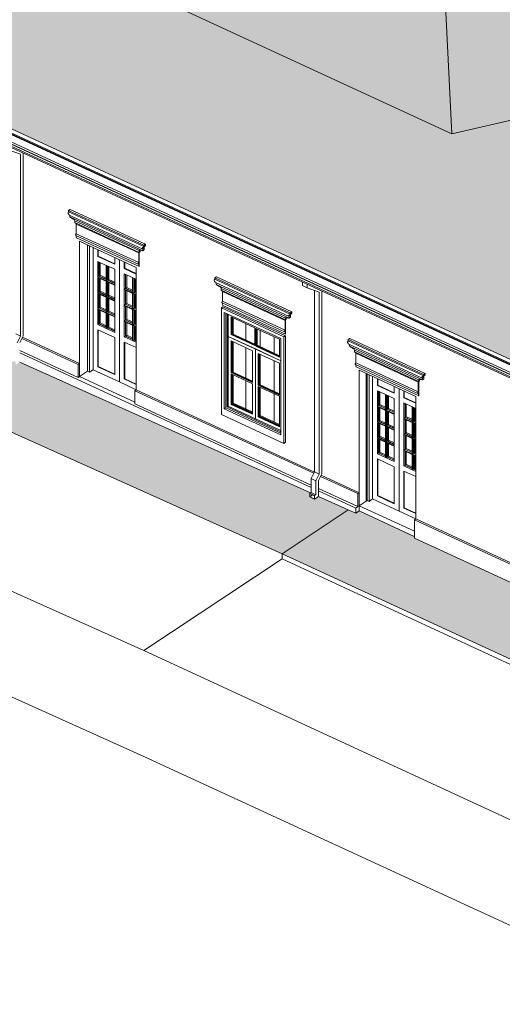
# Model space of a CAD drawing. Header units: millimetres. Extents: x -46876 to 9452, y -13755 to 24767.
# Tile 12 of 55: x -19690 to -11976, y -13755 to 1986. Entities that reach past the tile are written whole.
import ezdxf

# ---------------------------------------------------------------- set-up
doc = ezdxf.new("R2010")
doc.units = ezdxf.units.MM
for name, color, linetype, lineweight in [('A-DOOR', 31, 'Continuous', 9), ('A-FLOR', 192, 'Continuous', 9), ('A-FLOR-PATT', 8, 'Continuous', 9), ('A-GENM', 13, 'Continuous', 9), ('A-GLAZ', 151, 'Continuous', 9), ('A-ROOF', 132, 'Continuous', 9), ('A-ROOF-OTLN', 132, 'Continuous', 9), ('A-ROOF-PATT', 132, 'Continuous', 9), ('A-WALL', 113, 'Continuous', 9)]:
    doc.layers.add(name, color=color, linetype=linetype, lineweight=lineweight)

# ---------------------------------------------------------------- blocks, each defined once
blk = doc.blocks.new('Door_CV_Sem Chanfre - Door_CV_Sem Chanfre-4335708-3D - CAPA')
at = {"layer": 'A-DOOR'}
for p, q in [((-18606, -1614), (-18606, -3635)), ((-18575, -3650), (-18575, -1629)), ((-18517, -1655), (-18517, -3611)), ((-18441, -1798), (-18441, -1691)), ((-18434, -1694), (-18434, -1794)), ((-18441, -1798), (-18434, -1794)), ((-18172, -1922), (-18441, -1798)), ((-18441, -2127), (-18441, -1881)), ((-18441, -1881), (-18310, -1942)), ((-18434, -1794), (-18172, -1915)), ((-18172, -1815), (-18172, -1922)), ((-18095, -1850), (-18095, -3806)), ((-18095, -3806), (-18095, -1850)), ((-18018, -1993), (-18018, -1886)), ((-18012, -1889), (-18012, -1989)), ((-18423, -1889), (-18423, -2115)), ((-18420, -2113), (-18420, -1891)), ((-18402, -1899), (-18402, -2101)), ((-18310, -1942), (-18310, -2187)), ((-18302, -1945), (-18172, -2005)), ((-18302, -2191), (-18302, -1945)), ((-18285, -1953), (-18285, -2179)), ((-18282, -2177), (-18282, -1955)), ((-18264, -1963), (-18264, -2165)), ((-18172, -2005), (-18172, -2251)), ((-18018, -1993), (-18012, -1989)), ((-17828, -2081), (-18018, -1993)), ((-18012, -1989), (-17828, -2074)), ((-18423, -2115), (-18441, -2127)), ((-18310, -2187), (-18441, -2127)), ((-18441, -2381), (-18441, -2135)), ((-18441, -2135), (-18310, -2196)), ((-18402, -2101), (-18423, -2115)), ((-18420, -2113), (-18423, -2115)), ((-18423, -2115), (-18310, -2167)), ((-18423, -2143), (-18423, -2369)), ((-18310, -2164), (-18420, -2113)), ((-18420, -2367), (-18420, -2145)), ((-18402, -2101), (-18310, -2144)), ((-18402, -2153), (-18402, -2355)), ((-18310, -2196), (-18310, -2441)), ((-18302, -2191), (-18285, -2179)), ((-18172, -2251), (-18302, -2191)), ((-18302, -2199), (-18172, -2259)), ((-18302, -2445), (-18302, -2199)), ((-18285, -2179), (-18264, -2165)), ((-18285, -2179), (-18282, -2177)), ((-18285, -2179), (-18172, -2231)), ((-18172, -2228), (-18282, -2177)), ((-18264, -2165), (-18172, -2208)), ((-18018, -2322), (-18018, -2076)), ((-18018, -2076), (-17888, -2137)), ((-18001, -2085), (-18001, -2310)), ((-17997, -2308), (-17997, -2086)), ((-17980, -2094), (-17980, -2297)), ((-17888, -2137), (-17888, -2382)), ((-17880, -2140), (-17828, -2164)), ((-17880, -2386), (-17880, -2140)), ((-17862, -2148), (-17862, -2374)), ((-17859, -2372), (-17859, -2150)), ((-17842, -2158), (-17842, -2360)), ((-18423, -2369), (-18402, -2355)), ((-18402, -2355), (-18310, -2398)), ((-18285, -2207), (-18285, -2433)), ((-18282, -2431), (-18282, -2209)), ((-18264, -2217), (-18264, -2419)), ((-18172, -2259), (-18172, -2505)), ((-18001, -2310), (-18018, -2322)), ((-17888, -2382), (-18018, -2322)), ((-18018, -2576), (-18018, -2330)), ((-18018, -2330), (-17888, -2391)), ((-17980, -2297), (-18001, -2310)), ((-17997, -2308), (-18001, -2310)), ((-18001, -2310), (-17888, -2363)), ((-18001, -2339), (-18001, -2564)), ((-17888, -2359), (-17997, -2308)), ((-17997, -2562), (-17997, -2340)), ((-17980, -2297), (-17888, -2339)), ((-17980, -2348), (-17980, -2551)), ((-17862, -2374), (-17842, -2360)), ((-17842, -2360), (-17828, -2367)), ((-18441, -2381), (-18423, -2369)), ((-18310, -2441), (-18441, -2381)), ((-18441, -2635), (-18441, -2389)), ((-18441, -2389), (-18310, -2450)), ((-18420, -2367), (-18423, -2369)), ((-18423, -2369), (-18310, -2421)), ((-18423, -2397), (-18423, -2623)), ((-18310, -2418), (-18420, -2367)), ((-18420, -2621), (-18420, -2399)), ((-18402, -2407), (-18402, -2609)), ((-18310, -2450), (-18310, -2695)), ((-18302, -2445), (-18285, -2433)), ((-18172, -2505), (-18302, -2445)), ((-18302, -2453), (-18172, -2513)), ((-18302, -2699), (-18302, -2453)), ((-18285, -2433), (-18264, -2419)), ((-18285, -2433), (-18282, -2431)), ((-18285, -2433), (-18172, -2485)), ((-18285, -2461), (-18285, -2687)), ((-18172, -2482), (-18282, -2431)), ((-18282, -2685), (-18282, -2463)), ((-18264, -2419), (-18172, -2462)), ((-18264, -2471), (-18264, -2673)), ((-18172, -2513), (-18172, -2759)), ((-17888, -2391), (-17888, -2636)), ((-17880, -2386), (-17862, -2374)), ((-17828, -2410), (-17880, -2386)), ((-17880, -2394), (-17828, -2418)), ((-17880, -2640), (-17880, -2394)), ((-17862, -2374), (-17859, -2372)), ((-17862, -2374), (-17828, -2390)), ((-17862, -2402), (-17862, -2628)), ((-17828, -2387), (-17859, -2372)), ((-17859, -2626), (-17859, -2404)), ((-17842, -2412), (-17842, -2614)), ((-18423, -2623), (-18441, -2635)), ((-18310, -2695), (-18441, -2635)), ((-18441, -2889), (-18441, -2643)), ((-18441, -2643), (-18310, -2704)), ((-18402, -2609), (-18423, -2623)), ((-18420, -2621), (-18423, -2623)), ((-18423, -2623), (-18310, -2675)), ((-18423, -2651), (-18423, -2877)), ((-18310, -2672), (-18420, -2621)), ((-18420, -2875), (-18420, -2653)), ((-18402, -2609), (-18310, -2652)), ((-18402, -2661), (-18402, -2863)), ((-18285, -2687), (-18264, -2673)), ((-18264, -2673), (-18172, -2716)), ((-18018, -2576), (-17999, -2564)), ((-17888, -2636), (-18018, -2576)), ((-18018, -2830), (-18018, -2584)), ((-18018, -2584), (-17888, -2645)), ((-17997, -2562), (-18001, -2564)), ((-18001, -2564), (-17888, -2617)), ((-18001, -2593), (-18001, -2818)), ((-17999, -2564), (-17980, -2551)), ((-17888, -2613), (-17997, -2562)), ((-17997, -2816), (-17997, -2594)), ((-17980, -2551), (-17888, -2593)), ((-17980, -2602), (-17980, -2805)), ((-17888, -2645), (-17888, -2890)), ((-17880, -2640), (-17862, -2628)), ((-17828, -2664), (-17880, -2640)), ((-17880, -2648), (-17828, -2672)), ((-17880, -2894), (-17880, -2648)), ((-17862, -2628), (-17842, -2614)), ((-17862, -2628), (-17859, -2626)), ((-17862, -2628), (-17828, -2644)), ((-17862, -2656), (-17862, -2882)), ((-17828, -2641), (-17859, -2626)), ((-17859, -2880), (-17859, -2658)), ((-17842, -2614), (-17828, -2621)), ((-17842, -2666), (-17842, -2868)), ((-18310, -2704), (-18310, -2949)), ((-18302, -2699), (-18285, -2687)), ((-18172, -2759), (-18302, -2699)), ((-18302, -2707), (-18172, -2767)), ((-18302, -2953), (-18302, -2707)), ((-18285, -2687), (-18282, -2685)), ((-18285, -2687), (-18172, -2739)), ((-18285, -2715), (-18285, -2941)), ((-18172, -2736), (-18282, -2685)), ((-18282, -2939), (-18282, -2717)), ((-18264, -2725), (-18264, -2927)), ((-18172, -2767), (-18172, -3013)), ((-18001, -2818), (-18018, -2830)), ((-17888, -2890), (-18018, -2830)), ((-17980, -2805), (-18001, -2818)), ((-17997, -2816), (-18001, -2818)), ((-18001, -2818), (-17888, -2870)), ((-17888, -2867), (-17997, -2816)), ((-17980, -2805), (-17888, -2847)), ((-18441, -2889), (-18423, -2877)), ((-18310, -2949), (-18441, -2889)), ((-18441, -3563), (-18441, -2972)), ((-18441, -2972), (-18172, -3096)), ((-18434, -2975), (-18434, -3559)), ((-18423, -2877), (-18402, -2863)), ((-18420, -2875), (-18423, -2877)), ((-18423, -2877), (-18310, -2929)), ((-18310, -2926), (-18420, -2875)), ((-18402, -2863), (-18310, -2906)), ((-18302, -2953), (-18285, -2941)), ((-18172, -3013), (-18302, -2953)), ((-18285, -2941), (-18264, -2927)), ((-18285, -2941), (-18282, -2939)), ((-18285, -2941), (-18172, -2993)), ((-18172, -2990), (-18282, -2939)), ((-18264, -2927), (-18172, -2970)), ((-18018, -3084), (-18018, -2838)), ((-18018, -2838), (-17888, -2899)), ((-18001, -2846), (-18001, -3072)), ((-17997, -3070), (-17997, -2848)), ((-17980, -2856), (-17980, -3058)), ((-17888, -2899), (-17888, -3144)), ((-17880, -2894), (-17862, -2882)), ((-17828, -2918), (-17880, -2894)), ((-17880, -2902), (-17828, -2926)), ((-17880, -3148), (-17880, -2902)), ((-17862, -2882), (-17842, -2868)), ((-17862, -2882), (-17859, -2880)), ((-17862, -2882), (-17828, -2898)), ((-17862, -2910), (-17862, -3136)), ((-17828, -2895), (-17859, -2880)), ((-17859, -3134), (-17859, -2912)), ((-17842, -2868), (-17828, -2875)), ((-17842, -2920), (-17842, -3122)), ((-18172, -3096), (-18172, -3688)), ((-18018, -3084), (-18001, -3072)), ((-17888, -3144), (-18018, -3084)), ((-18001, -3072), (-17980, -3058)), ((-17997, -3070), (-18001, -3072)), ((-18001, -3072), (-17888, -3124)), ((-17888, -3121), (-17997, -3070)), ((-17980, -3058), (-17888, -3101)), ((-17880, -3148), (-17862, -3136)), ((-17828, -3172), (-17880, -3148)), ((-17862, -3136), (-17842, -3122)), ((-17862, -3136), (-17859, -3134)), ((-17862, -3136), (-17828, -3152)), ((-17828, -3149), (-17859, -3134)), ((-17842, -3122), (-17828, -3129)), ((-18018, -3758), (-18018, -3167)), ((-18018, -3167), (-17828, -3255)), ((-18012, -3170), (-18012, -3754)), ((-18575, -3650), (-18517, -3611)), ((-18517, -3611), (-18095, -3806)), ((-18434, -3559), (-18441, -3563)), ((-18172, -3688), (-18441, -3563)), ((-18434, -3559), (-18172, -3680)), ((-18606, -3635), (-18575, -3650)), ((-18012, -3754), (-18018, -3758)), ((-17828, -3846), (-18018, -3758)), ((-18012, -3754), (-17828, -3839)), ((-18095, -3806), (-17828, -3930))]:
    blk.add_line(p, q, dxfattribs=at)
blk = doc.blocks.new('Door_CV_Sem Chanfre - Door_CV_Sem Chanfre-V1-3D - CAPA')
at = {"layer": 'A-DOOR'}
for p, q in [((-14136, -3679), (-14136, -5699)), ((-14106, -5714), (-14106, -3693)), ((-14048, -3719), (-14048, -5675)), ((-13971, -3862), (-13971, -3755)), ((-13965, -3758), (-13965, -3858)), ((-13971, -3862), (-13965, -3858)), ((-13702, -3986), (-13971, -3862)), ((-13965, -3858), (-13702, -3979)), ((-13702, -3879), (-13702, -3986)), ((-13626, -3914), (-13626, -5870)), ((-13626, -5870), (-13626, -3914)), ((-13971, -4191), (-13971, -3945)), ((-13971, -3945), (-13841, -4006)), ((-13953, -3954), (-13953, -4179)), ((-13950, -4177), (-13950, -3955)), ((-13933, -3963), (-13933, -4166)), ((-13841, -4006), (-13841, -4251)), ((-13833, -4009), (-13702, -4070)), ((-13833, -4255), (-13833, -4009)), ((-13815, -4017), (-13815, -4243)), ((-13812, -4241), (-13812, -4019)), ((-13794, -4027), (-13794, -4229)), ((-13702, -4070), (-13702, -4315)), ((-13549, -4057), (-13549, -3950)), ((-13549, -4057), (-13542, -4053)), ((-13358, -4145), (-13549, -4057)), ((-13542, -3953), (-13542, -4053)), ((-13542, -4053), (-13358, -4138)), ((-13953, -4179), (-13971, -4191)), ((-13841, -4251), (-13971, -4191)), ((-13971, -4445), (-13971, -4199)), ((-13971, -4199), (-13841, -4260)), ((-13933, -4166), (-13953, -4179)), ((-13950, -4177), (-13953, -4179)), ((-13953, -4179), (-13841, -4232)), ((-13953, -4208), (-13953, -4433)), ((-13841, -4228), (-13950, -4177)), ((-13950, -4431), (-13950, -4209)), ((-13933, -4166), (-13841, -4208)), ((-13933, -4217), (-13933, -4420)), ((-13833, -4255), (-13815, -4243)), ((-13815, -4243), (-13794, -4229)), ((-13815, -4243), (-13812, -4241)), ((-13815, -4243), (-13702, -4295)), ((-13702, -4292), (-13812, -4241)), ((-13794, -4229), (-13702, -4272)), ((-13549, -4386), (-13549, -4141)), ((-13549, -4141), (-13418, -4201)), ((-13531, -4149), (-13531, -4374)), ((-13528, -4372), (-13528, -4150)), ((-13510, -4158), (-13510, -4361)), ((-13418, -4201), (-13418, -4446)), ((-13410, -4204), (-13358, -4229)), ((-13410, -4450), (-13410, -4204)), ((-13393, -4212), (-13393, -4438)), ((-13390, -4436), (-13390, -4214)), ((-13372, -4222), (-13372, -4424)), ((-13841, -4260), (-13841, -4505)), ((-13702, -4315), (-13833, -4255)), ((-13833, -4263), (-13702, -4324)), ((-13833, -4509), (-13833, -4263)), ((-13815, -4271), (-13815, -4497)), ((-13812, -4495), (-13812, -4273)), ((-13794, -4281), (-13794, -4483)), ((-13702, -4324), (-13702, -4569)), ((-13531, -4374), (-13549, -4386)), ((-13418, -4446), (-13549, -4386)), ((-13549, -4640), (-13549, -4394)), ((-13549, -4394), (-13418, -4455)), ((-13510, -4361), (-13531, -4374)), ((-13528, -4372), (-13531, -4374)), ((-13531, -4374), (-13418, -4427)), ((-13531, -4403), (-13531, -4628)), ((-13418, -4423), (-13528, -4372)), ((-13528, -4626), (-13528, -4404)), ((-13510, -4361), (-13418, -4403)), ((-13971, -4445), (-13953, -4433)), ((-13841, -4505), (-13971, -4445)), ((-13971, -4699), (-13971, -4453)), ((-13971, -4453), (-13841, -4514)), ((-13953, -4433), (-13933, -4420)), ((-13950, -4431), (-13953, -4433)), ((-13953, -4433), (-13841, -4486)), ((-13953, -4462), (-13953, -4687)), ((-13841, -4482), (-13950, -4431)), ((-13950, -4685), (-13950, -4463)), ((-13933, -4420), (-13841, -4462)), ((-13933, -4471), (-13933, -4674)), ((-13841, -4514), (-13841, -4759)), ((-13833, -4509), (-13815, -4497)), ((-13702, -4569), (-13833, -4509)), ((-13833, -4517), (-13702, -4578)), ((-13833, -4763), (-13833, -4517)), ((-13815, -4497), (-13794, -4483)), ((-13815, -4497), (-13812, -4495)), ((-13815, -4497), (-13702, -4549)), ((-13815, -4525), (-13815, -4751)), ((-13702, -4546), (-13812, -4495)), ((-13812, -4749), (-13812, -4527)), ((-13794, -4483), (-13702, -4526)), ((-13794, -4535), (-13794, -4737)), ((-13510, -4412), (-13510, -4615)), ((-13418, -4455), (-13418, -4700)), ((-13410, -4450), (-13393, -4438)), ((-13358, -4474), (-13410, -4450)), ((-13410, -4458), (-13358, -4482)), ((-13410, -4704), (-13410, -4458)), ((-13393, -4438), (-13372, -4424)), ((-13393, -4438), (-13390, -4436)), ((-13393, -4438), (-13358, -4454)), ((-13393, -4466), (-13393, -4692)), ((-13358, -4451), (-13390, -4436)), ((-13390, -4690), (-13390, -4468)), ((-13372, -4424), (-13358, -4431)), ((-13372, -4476), (-13372, -4678)), ((-13953, -4687), (-13971, -4699)), ((-13841, -4759), (-13971, -4699)), ((-13971, -4953), (-13971, -4707)), ((-13971, -4707), (-13841, -4768)), ((-13933, -4674), (-13953, -4687)), ((-13950, -4685), (-13953, -4687)), ((-13953, -4687), (-13841, -4740)), ((-13953, -4716), (-13953, -4941)), ((-13841, -4736), (-13950, -4685)), ((-13950, -4939), (-13950, -4717)), ((-13933, -4674), (-13841, -4716)), ((-13702, -4578), (-13702, -4823)), ((-13549, -4640), (-13531, -4628)), ((-13418, -4700), (-13549, -4640)), ((-13549, -4894), (-13549, -4648)), ((-13549, -4648), (-13418, -4709)), ((-13531, -4628), (-13510, -4615)), ((-13528, -4626), (-13531, -4628)), ((-13531, -4628), (-13418, -4681)), ((-13531, -4657), (-13531, -4882)), ((-13418, -4677), (-13528, -4626)), ((-13528, -4880), (-13528, -4658)), ((-13510, -4615), (-13418, -4657)), ((-13510, -4666), (-13510, -4869)), ((-13418, -4709), (-13418, -4954)), ((-13410, -4704), (-13393, -4692)), ((-13358, -4728), (-13410, -4704)), ((-13410, -4712), (-13358, -4736)), ((-13410, -4958), (-13410, -4712)), ((-13393, -4692), (-13372, -4678)), ((-13393, -4692), (-13390, -4690)), ((-13393, -4692), (-13358, -4708)), ((-13393, -4720), (-13393, -4946)), ((-13358, -4705), (-13390, -4690)), ((-13390, -4944), (-13390, -4722)), ((-13372, -4678), (-13358, -4685)), ((-13933, -4725), (-13933, -4928)), ((-13841, -4768), (-13841, -5013)), ((-13833, -4763), (-13815, -4751)), ((-13702, -4823), (-13833, -4763)), ((-13833, -4771), (-13702, -4832)), ((-13833, -5017), (-13833, -4771)), ((-13815, -4751), (-13794, -4737)), ((-13815, -4751), (-13812, -4749)), ((-13815, -4751), (-13702, -4803)), ((-13815, -4779), (-13815, -5005)), ((-13702, -4800), (-13812, -4749)), ((-13812, -5003), (-13812, -4781)), ((-13794, -4737), (-13702, -4780)), ((-13794, -4789), (-13794, -4991)), ((-13702, -4832), (-13702, -5077)), ((-13510, -4869), (-13531, -4882)), ((-13510, -4869), (-13418, -4911)), ((-13372, -4730), (-13372, -4932)), ((-13971, -4953), (-13953, -4941)), ((-13841, -5013), (-13971, -4953)), ((-13971, -5628), (-13971, -5036)), ((-13971, -5036), (-13702, -5160)), ((-13953, -4941), (-13933, -4928)), ((-13950, -4939), (-13953, -4941)), ((-13953, -4941), (-13841, -4993)), ((-13841, -4990), (-13950, -4939)), ((-13933, -4928), (-13841, -4970)), ((-13833, -5017), (-13815, -5005)), ((-13702, -5077), (-13833, -5017)), ((-13815, -5005), (-13794, -4991)), ((-13815, -5005), (-13812, -5003)), ((-13815, -5005), (-13702, -5057)), ((-13702, -5054), (-13812, -5003)), ((-13794, -4991), (-13702, -5034)), ((-13531, -4882), (-13549, -4894)), ((-13418, -4954), (-13549, -4894)), ((-13549, -5148), (-13549, -4902)), ((-13549, -4902), (-13418, -4963)), ((-13528, -4880), (-13531, -4882)), ((-13531, -4882), (-13418, -4935)), ((-13531, -4911), (-13531, -5136)), ((-13418, -4931), (-13528, -4880)), ((-13528, -5134), (-13528, -4912)), ((-13510, -4920), (-13510, -5123)), ((-13418, -4963), (-13418, -5208)), ((-13410, -4958), (-13393, -4946)), ((-13358, -4982), (-13410, -4958)), ((-13410, -4966), (-13358, -4990)), ((-13410, -5212), (-13410, -4966)), ((-13393, -4946), (-13372, -4932)), ((-13393, -4946), (-13390, -4944)), ((-13393, -4946), (-13358, -4962)), ((-13393, -4974), (-13393, -5200)), ((-13358, -4959), (-13390, -4944)), ((-13390, -5198), (-13390, -4976)), ((-13372, -4932), (-13358, -4939)), ((-13372, -4984), (-13372, -5186)), ((-13965, -5039), (-13965, -5623)), ((-13702, -5160), (-13702, -5752)), ((-13549, -5148), (-13531, -5136)), ((-13418, -5208), (-13549, -5148)), ((-13531, -5136), (-13510, -5123)), ((-13528, -5134), (-13531, -5136)), ((-13531, -5136), (-13418, -5189)), ((-13418, -5185), (-13528, -5134)), ((-13510, -5123), (-13418, -5165)), ((-13393, -5200), (-13372, -5186)), ((-13372, -5186), (-13358, -5193)), ((-13549, -5823), (-13549, -5231)), ((-13549, -5231), (-13358, -5319)), ((-13542, -5234), (-13542, -5818)), ((-13410, -5212), (-13393, -5200)), ((-13358, -5236), (-13410, -5212)), ((-13393, -5200), (-13390, -5198)), ((-13393, -5200), (-13358, -5216)), ((-13358, -5213), (-13390, -5198)), ((-13965, -5623), (-13971, -5628)), ((-13702, -5752), (-13971, -5628)), ((-13965, -5623), (-13702, -5744)), ((-14136, -5699), (-14106, -5714)), ((-14106, -5714), (-14048, -5675)), ((-14048, -5675), (-13626, -5870)), ((-13542, -5818), (-13549, -5823)), ((-13358, -5911), (-13549, -5823)), ((-13542, -5818), (-13358, -5903)), ((-13626, -5870), (-13358, -5994))]:
    blk.add_line(p, q, dxfattribs=at)
blk = doc.blocks.new('Window_CV - Window_CV - 1 divisão-V4-3D - CAPA')
at = {"layer": 'A-GLAZ'}
for p, q in [((-16467, -2623), (-16442, -2606)), ((-16467, -2623), (-16467, -4326)), ((-15469, -3084), (-16467, -2623)), ((-16442, -2606), (-15443, -3067)), ((-16421, -2694), (-15515, -3112)), ((-16421, -4234), (-16421, -2694)), ((-16395, -4217), (-16395, -2706)), ((-16395, -4217), (-16395, -2706)), ((-16376, -2715), (-16376, -4205)), ((-16357, -3078), (-16357, -2723)), ((-16311, -2765), (-16311, -3049)), ((-15933, -2940), (-16311, -2765)), ((-16301, -3043), (-16301, -2769)), ((-16298, -3041), (-16298, -2771)), ((-16292, -2774), (-16292, -3036)), ((-16280, -2779), (-16280, -3042)), ((-16073, -2875), (-16073, -3137)), ((-16073, -3137), (-16073, -2875)), ((-15933, -3224), (-15933, -2940)), ((-15535, -3123), (-15914, -2949)), ((-15914, -2949), (-15914, -3233)), ((-15904, -3226), (-15904, -2953)), ((-15901, -3224), (-15901, -2955)), ((-15894, -2957), (-15894, -3220)), ((-15846, -2980), (-15846, -3242)), ((-15846, -3242), (-15846, -2980)), ((-16357, -3078), (-15515, -3467)), ((-15923, -3278), (-16357, -3078)), ((-16357, -4193), (-16357, -3078)), ((-16311, -3049), (-16301, -3043)), ((-15933, -3224), (-16311, -3049)), ((-16301, -3043), (-16292, -3036)), ((-16298, -3041), (-16301, -3043)), ((-16301, -3043), (-15933, -3213)), ((-15933, -3209), (-16297, -3041)), ((-16292, -3036), (-15933, -3202)), ((-15620, -3347), (-15620, -3084)), ((-15620, -3084), (-15620, -3347)), ((-15535, -3407), (-15535, -3123)), ((-15515, -3112), (-15515, -4653)), ((-15443, -3067), (-15469, -3084)), ((-15469, -4787), (-15469, -3084)), ((-15443, -4770), (-15443, -3067)), ((-16311, -3656), (-16311, -3149)), ((-16311, -3149), (-15969, -3307)), ((-16301, -3153), (-16301, -3650)), ((-16298, -3648), (-16298, -3155)), ((-16292, -3158), (-16292, -3644)), ((-16280, -3163), (-16280, -3649)), ((-16073, -3259), (-16073, -3745)), ((-16073, -3745), (-16073, -3259)), ((-15515, -3467), (-15923, -3278)), ((-15923, -4393), (-15923, -3278)), ((-15923, -3278), (-15923, -4393)), ((-15914, -3233), (-15904, -3226)), ((-15535, -3407), (-15914, -3233)), ((-15904, -3226), (-15894, -3220)), ((-15901, -3224), (-15904, -3226)), ((-15904, -3226), (-15535, -3396)), ((-15535, -3393), (-15901, -3224)), ((-15894, -3220), (-15535, -3386)), ((-15969, -3307), (-15969, -3814)), ((-15877, -3857), (-15877, -3349)), ((-15877, -3349), (-15535, -3507)), ((-15867, -3354), (-15867, -3850)), ((-15864, -3847), (-15864, -3355)), ((-15858, -3358), (-15858, -3844)), ((-15846, -3364), (-15846, -3849)), ((-15846, -3849), (-15846, -3364)), ((-15620, -3954), (-15620, -3468)), ((-15620, -3468), (-15620, -3954)), ((-15535, -3507), (-15535, -4015)), ((-16311, -3656), (-16301, -3650)), ((-15969, -3814), (-16311, -3656)), ((-16311, -3677), (-16311, -4164)), ((-16311, -3677), (-15969, -3835)), ((-16301, -3650), (-16292, -3644)), ((-16298, -3648), (-16301, -3650)), ((-16301, -3650), (-15969, -3803)), ((-16301, -4158), (-16301, -3682)), ((-15969, -3800), (-16298, -3648)), ((-16298, -4155), (-16298, -3683)), ((-16292, -3644), (-15969, -3793)), ((-16292, -3686), (-16292, -4151)), ((-16280, -3692), (-16280, -4142)), ((-16073, -3787), (-16073, -4237)), ((-16073, -4237), (-16073, -3787)), ((-15969, -4322), (-15969, -3835)), ((-15877, -3857), (-15867, -3850)), ((-15535, -4015), (-15877, -3857)), ((-15877, -3878), (-15535, -4035)), ((-15877, -3878), (-15877, -4364)), ((-15867, -3850), (-15858, -3844)), ((-15864, -3848), (-15867, -3850)), ((-15867, -3850), (-15535, -4004)), ((-15867, -4358), (-15867, -3882)), ((-15535, -4000), (-15864, -3848)), ((-15864, -4356), (-15864, -3884)), ((-15858, -3844), (-15535, -3993)), ((-15858, -3887), (-15858, -4352)), ((-15846, -3892), (-15846, -4342)), ((-15846, -4342), (-15846, -3892)), ((-15620, -4447), (-15620, -3997)), ((-15620, -3997), (-15620, -4447)), ((-15535, -4522), (-15535, -4035)), ((-16421, -4234), (-16395, -4217)), ((-15515, -4653), (-16421, -4234)), ((-15515, -4624), (-16395, -4217)), ((-15515, -4624), (-16395, -4217)), ((-16357, -4193), (-16376, -4205)), ((-16376, -4205), (-15515, -4603)), ((-15923, -4393), (-16357, -4193)), ((-16301, -4158), (-16311, -4164)), ((-16311, -4164), (-15969, -4322)), ((-16292, -4151), (-16301, -4158)), ((-16298, -4156), (-16301, -4158)), ((-15969, -4311), (-16301, -4158)), ((-15969, -4307), (-16298, -4156)), ((-16280, -4142), (-16292, -4149)), ((-16292, -4151), (-15969, -4300)), ((-16280, -4142), (-16073, -4237)), ((-16072, -4238), (-15969, -4285)), ((-16467, -4326), (-15469, -4787)), ((-15515, -4582), (-15923, -4393)), ((-15867, -4358), (-15877, -4364)), ((-15877, -4364), (-15535, -4522)), ((-15858, -4352), (-15867, -4358)), ((-15864, -4356), (-15867, -4358)), ((-15535, -4511), (-15867, -4358)), ((-15535, -4508), (-15864, -4356)), ((-15858, -4337), (-15535, -4486)), ((-15858, -4352), (-15535, -4501)), ((-15469, -4787), (-15443, -4770))]:
    blk.add_line(p, q, dxfattribs=at)
blk = doc.blocks.new('ornamento esquadrias - ornamento esquadrias-V37-3D - CAPA')
at = {"layer": 'A-GENM'}
for p, q in [((-11780, -4327), (-11805, -4344)), ((-10600, -4901), (-11805, -4344)), ((-11805, -4344), (-11805, -4365)), ((-11805, -4365), (-10600, -4922)), ((-11780, -4327), (-10575, -4884)), ((-11795, -4418), (-10631, -4956)), ((-11786, -4422), (-11786, -4449)), ((-10619, -4988), (-11786, -4449)), ((-11786, -4449), (-10619, -4988)), ((-11704, -4511), (-10676, -4986)), ((-10676, -4986), (-11704, -4511)), ((-11704, -4511), (-11704, -4540)), ((-10676, -5015), (-11704, -4540)), ((-11704, -4540), (-10676, -5015)), ((-10684, -5023), (-11683, -4562)), ((-11683, -4562), (-11683, -4717)), ((-11683, -4562), (-10684, -5023)), ((-11683, -4717), (-10684, -5178)), ((-11689, -4743), (-10691, -5204)), ((-10678, -5243), (-11676, -4782)), ((-10678, -5019), (-10684, -5023)), ((-10678, -5019), (-10684, -5023)), ((-10684, -5178), (-10684, -5023)), ((-10677, -5015), (-10678, -5019)), ((-10678, -5019), (-10678, -5243)), ((-10663, -4978), (-10676, -4986)), ((-10663, -4978), (-10676, -4986)), ((-10676, -5015), (-10676, -4986)), ((-10676, -5015), (-10663, -5007)), ((-10676, -5015), (-10663, -5007)), ((-10663, -4978), (-10663, -5007)), ((-10589, -4920), (-10630, -4948)), ((-10629, -4947), (-10588, -4919)), ((-10594, -4937), (-10619, -4954)), ((-10594, -4937), (-10619, -4954)), ((-10619, -4988), (-10619, -4954)), ((-10619, -4988), (-10594, -4971)), ((-10619, -4988), (-10594, -4971)), ((-10575, -4884), (-10600, -4901)), ((-10600, -4922), (-10600, -4901)), ((-10600, -4922), (-10575, -4905)), ((-10600, -4922), (-10575, -4905)), ((-10594, -4937), (-10594, -4971)), ((-10575, -4884), (-10575, -4905))]:
    blk.add_line(p, q, dxfattribs=at)
for points in [[(-11807, -4404, 0), (-11810, -4399, 0), (-11813, -4393, 0), (-11814, -4386, 0), (-11814, -4380, 0), (-11812, -4374, 0), (-11809, -4369, 0), (-11805, -4365, 0)], [(-11794, -4418, 0), (-11796, -4418, 0), (-11798, -4415, 0), (-11801, -4412, 0), (-11804, -4408, 0), (-11807, -4404, 0)], [(-11786, -4449, 0), (-11773, -4456, 0), (-11761, -4464, 0), (-11748, -4472, 0), (-11736, -4479, 0)], [(-11736, -4479, 0), (-11730, -4482, 0), (-11723, -4486, 0), (-11717, -4491, 0), (-11712, -4497, 0), (-11707, -4504, 0), (-11704, -4511, 0)], [(-11704, -4540, 0), (-11699, -4543, 0), (-11694, -4546, 0), (-11690, -4549, 0), (-11686, -4553, 0), (-11684, -4558, 0), (-11683, -4562, 0)], [(-11689, -4743, 0), (-11690, -4743, 0), (-11691, -4741, 0), (-11692, -4739, 0), (-11692, -4736, 0), (-11692, -4733, 0), (-11691, -4729, 0), (-11690, -4725, 0), (-11688, -4722, 0), (-11685, -4719, 0), (-11683, -4717, 0)], [(-11676, -4782, 0), (-11681, -4764, 0), (-11683, -4747, 0)], [(-10684, -5023, 0), (-10684, -5019, 0), (-10683, -5017, 0), (-10682, -5015, 0)], [(-10681, -5014, 0), (-10679, -5014, 0), (-10676, -5015, 0)], [(-10676, -4986, 0), (-10673, -4981, 0), (-10670, -4978, 0), (-10666, -4977, 0), (-10661, -4977, 0), (-10656, -4978, 0), (-10650, -4981, 0)], [(-10650, -4981, 0), (-10639, -4984, 0), (-10630, -4986, 0), (-10623, -4987, 0), (-10619, -4988, 0)], [(-10630, -4948, 0), (-10633, -4949, 0), (-10635, -4951, 0), (-10634, -4953, 0), (-10633, -4955, 0)], [(-10600, -4922, 0), (-10605, -4925, 0), (-10609, -4929, 0), (-10614, -4934, 0), (-10619, -4938, 0), (-10623, -4942, 0), (-10627, -4945, 0), (-10630, -4948, 0)], [(-10630, -4956, 0), (-10626, -4957, 0), (-10623, -4956, 0), (-10619, -4954, 0)], [(-10594, -4923, 0), (-10595, -4926, 0), (-10595, -4929, 0), (-10595, -4933, 0), (-10594, -4937, 0)], [(-10575, -4905, 0), (-10581, -4913, 0), (-10589, -4920, 0)], [(-10684, -5178, 0), (-10687, -5180, 0), (-10689, -5183, 0), (-10691, -5186, 0), (-10693, -5190, 0), (-10694, -5194, 0), (-10694, -5197, 0), (-10694, -5200, 0), (-10693, -5202, 0), (-10691, -5204, 0), (-10689, -5205, 0), (-10687, -5204, 0), (-10684, -5203, 0)], [(-10684, -5203, 0), (-10683, -5225, 0), (-10678, -5243, 0)]]:
    blk.add_polyline3d(points, dxfattribs=at)
blk = doc.blocks.new('Generic Models 1 - Generic Models 24-4258923-3D - CAPA')
at = {"layer": 'A-GENM'}
for p, q in [((-19872, -94), (-19677, -165)), ((-19636, -3066), (-19636, -146)), ((-19677, -165), (-19677, -3072)), ((-15172, -2265), (-15172, -2208)), ((-15172, -2265), (-15095, -2300)), ((-15095, -2300), (-15095, -2243)), ((-15095, -2300), (-14901, -2371)), ((-14978, -5242), (-14978, -2343)), ((-14859, -5272), (-14859, -2352)), ((-14901, -2371), (-14901, -5278)), ((-19754, -3036), (-19677, -3072)), ((-19677, -3072), (-19732, -3179)), ((-19690, -3173), (-19636, -3066)), ((-15032, -5349), (-14978, -5242)), ((-15032, -5349), (-14955, -5385)), ((-15032, -5572), (-15032, -5349)), ((-14978, -5242), (-14901, -5278)), ((-14901, -5278), (-14955, -5385)), ((-14914, -5379), (-14859, -5272)), ((-14955, -5385), (-14955, -5608)), ((-14914, -5634), (-14914, -5379)), ((-15054, -5587), (-15032, -5572)), ((-14978, -5623), (-15054, -5587)), ((-15054, -5587), (-15054, -5641)), ((-15054, -5641), (-14978, -5677)), ((-15053, -5640), (-15053, -5590)), ((-15053, -5590), (-14979, -5624)), ((-15053, -5640), (-15008, -5611)), ((-14979, -5675), (-15053, -5640)), ((-15032, -5572), (-14955, -5608)), ((-14979, -5624), (-14979, -5675)), ((-14955, -5608), (-14978, -5623)), ((-14978, -5677), (-14978, -5623)), ((-14978, -5677), (-14914, -5634))]:
    blk.add_line(p, q, dxfattribs=at)
blk = doc.blocks.new('ORNAMENTO SUPERIOR - ORNAMENTO SUPERIOR-4323885-3D - CAPA')
at = {"layer": 'A-GENM'}
blk.add_line((-35027, 7179), (-9144, -4774), dxfattribs=at)
blk = doc.blocks.new('Embasamento - Embasamento-4325691-3D - CAPA')
at = {"layer": 'A-GENM'}
for p, q in [((-19658, -3111), (-18756, -3527)), ((-19648, -3090), (-18734, -3512)), ((-18756, -3735), (-19690, -3304)), ((-19690, -3340), (-15032, -5491)), ((-19690, -3489), (-18788, -3894)), ((-18734, -3512), (-18756, -3527)), ((-18756, -3527), (-18756, -3735)), ((-18734, -3512), (-18734, -3720)), ((-18734, -3720), (-18756, -3735)), ((-17850, -4129), (-18734, -3720)), ((-18788, -3894), (-18459, -4043)), ((-17850, -3946), (-17828, -3931)), ((-17828, -3931), (-14980, -5246)), ((-17850, -3946), (-14990, -5266)), ((-17850, -4154), (-17850, -3946)), ((-15032, -5455), (-17850, -4154)), ((-14882, -5316), (-14287, -5591)), ((-14871, -5296), (-14264, -5576)), ((-14287, -5799), (-14914, -5510)), ((-14914, -5546), (-14319, -5821)), ((-14264, -5576), (-14287, -5591)), ((-14287, -5591), (-14287, -5799)), ((-14264, -5868), (-14264, -5576)), ((-14287, -5799), (-14319, -5821)), ((-14319, -5821), (-14319, -5904)), ((-14319, -5904), (-14264, -5868)), ((-13381, -6010), (-13358, -5995)), ((-13381, -6301), (-13381, -6010)), ((-13381, -6010), (-11653, -6808)), ((-11630, -6793), (-13358, -5995)), ((-11653, -7099), (-13381, -6301))]:
    blk.add_line(p, q, dxfattribs=at)

msp = doc.modelspace()

# ---------------------------------------------------------------- hatches: boundary and pattern name
at = {"layer": 'A-FLOR-PATT'}
for points in [[(-9659, -9061), (-9497, -9059), (-9308, -9048), (-9154, -9031), (-9022, -9013), (-8869, -8984), (-8721, -8949), (-8578, -8907), (-8441, -8860), (-8312, -8807), (-8190, -8749), (5156, 111), (4427, 448), (4031, 185), (4024, 354), (4020, 518), (510, -1813), (510, -1849), (226, -2038), (194, -2022), (-8736, -7951), (-8736, -7987), (-9019, -8176), (-9052, -8161), (-9176, -8243), (-10337, -7707), (-10337, -7743), (-10402, -7785), (-10477, -7749), (-10476, -7695), (-10455, -7681), (-10455, -7652), (-10747, -7518), (-10747, -7492), (-11630, -7084), (-11653, -7099), (-13381, -6301), (-13382, -6275), (-14264, -5868), (-14319, -5904), (-14439, -5850), (-15496, -6551), (-10137, -9026), (-9979, -9045), (-9820, -9056)], [(-15496, -6551), (-14438, -5849), (-14914, -5635), (-14979, -5676), (-15054, -5640), (-15053, -5586), (-15041, -5578), (-19692, -3491), (-19756, -3532), (-19756, -3485), (-19788, -3471), (-19831, -3498), (-19830, -3448), (-19811, -3436), (-24267, -1434), (-25326, -2137), (-16111, -6275)]]:
    msp.add_hatch(color=256, dxfattribs=at).paths.add_polyline_path(points, flags=0)
at = {"layer": 'A-ROOF-PATT'}
h = msp.add_hatch(dxfattribs=at)
h.set_pattern_fill('FP_15', color=256, style=0, pattern_type=2)
h.set_pattern_definition([(232.597, (-582.448, 6807.112), (-629.87977, -884.16571), [13.118, -1298.695]), (335.212, (-603.73, 6802.84), (166.9383, 157.9167), [14.664, -210.936]), (226.715, (-503.264, 6889.224), (-2466.22180304, -2621.22508172), [127.113, -25295.561]), (335.212, (-747.9, 6887.04), (166.9383, 157.9167), [39.48, -186.12]), (335.212, (-760.41, 6875.2), (166.9383, 157.9167), [38.352, -187.248]), (240.478, (-593.18, 6821.468), (-295.999565, -568.335944), [21.409, -2119.473]), (260.839, (-590.71, 6836.779), (-91.1873734, -662.921786), [15.508, -3086.158]), (282.209, (-593.817, 6851.14), (583.568927, -2619.6072974), [14.693, -2923.879]), (314.144, (-606.218, 6863.917), (447.5046426, -441.6733223), [17.806, -3543.345]), (327.083, (-603.75, 6879.227), (204.812403, -94.588198), [15.09, -1493.918]), (313.171, (-591.082, 6871.027), (1585.203518, -1672.106727), [19.899, -3959.917]), (287.878, (-577.467, 6856.514), (318.433217, -852.09549), [17.41, -1143.233]), (263.315, (-572.123, 6839.945), (-326.89887, -2904.18556), [17.958, -3573.566]), (40.248, (-725.593, 6859.118), (17422.06055885, 14750.19042863), [132.969, -26460.912]), (39.9, (-791.043, 6787.115), (2708.8941636, 2274.153302), [102.667, -6741.816]), (227.099, (-603.729, 6802.839), (-2132.3133432, -2305.423941), [97.65, -6412.332]), (335.212, (-623.63, 6871.96), (166.9383, 157.9167), [19.176, -206.424]), (354.169, (-649.762, 6874.626), (1934.5111094, -188.3493549), [26.271, -5227.882]), (7.626, (-667.515, 6872.249), (371.75258, 63.330999), [17.911, -3564.355]), (16.09, (-689.442, 6865.924), (910.446639, 284.566697), [22.82, -2259.218]), (29.562, (-712.28, 6852.97), (1578.201336, 916.23474), [26.256, -2599.375]), (335.212, (-725.6, 6859.12), (166.9383, 157.9167), [14.664, -210.936]), (35.259, (-725.593, 6859.118), (166.938498, 157.916875), [14.775, -1462.712]), (29.065, (-713.528, 6867.647), (2989.4665904, 1674.551103), [21.137, -4206.329]), (16.795, (-695.053, 6877.916), (910.4468348, 284.5683676), [25.717, -5117.66]), (5.36, (-670.433, 6885.347), (371.752699, 63.329544), [25.489, -1673.764]), (352.216, (-645.056, 6887.728), (2139.3256713, -282.9299126), [25.535, -5081.553]), (342.516, (-619.756, 6884.27), (1395.820445, -409.60073), [16.782, -1661.383]), (241.231, (-574.213, 6822.11), (-295.998533, -568.3363214), [17.11, -3404.874]), (335.212, (-578.92, 6809), (166.9383, 157.9167), [39.48, -186.12]), (335.212, (-590.42, 6796.7), (166.9383, 157.9167), [38.352, -187.248])])
h.paths.add_polyline_path([(-10329, -4147), (-10180, -4005), (-10180, -3948), (-10164, -3938), (-10164, -3928), (-10170, -3925), (-10170, -3917), (-10163, -3913), (-10158, -3916), (-10002, -3814), (-9910, -3832), (-9804, -3840), (-9782, -3840), (-9658, 875), (-12784, 162), (-30755, 8462), (-35357, 7412), (-10351, -4137)], flags=0)
h = msp.add_hatch(dxfattribs=at)
h.set_pattern_fill('FP_12', color=256, style=0, pattern_type=2)
h.set_pattern_definition([(175.219, (-865.92, 6078.992), (-1164.314488, 76.099356), [13.678, -1354.094]), (213.58, (-868.45, 6087.5), (198.6983, -37.8998), [13.328, -191.713]), (171.608, (-761.306, 6062.688), (-3349.99652519, 492.97937138), [119.523, -23785.106]), (213.58, (-722.86, 6171.42), (198.6983, -37.8998), [35.882, -169.159]), (213.58, (-737.77, 6174.26), (198.6983, -37.8998), [34.857, -170.184]), (179.111, (-843.451, 6087.116), (-766.917737, 0.295036), [24.998, -2474.755]), (186.473, (-821.855, 6089.566), (-937.7415223, -113.1103507), [21.735, -4325.163]), (192.564, (-800.677, 6094.286), (-3866.0343728, -868.459964), [21.697, -4317.773]), (202.546, (-780.197, 6102.789), (-711.1647295, -302.3255044), [22.176, -4412.962]), (208.463, (-758.601, 6105.239), (-170.82166, -113.408313), [15.862, -1570.321]), (202.172, (-772.545, 6097.68), (-2673.8330465, -1095.9037097), [25.034, -4981.69]), (194.141, (-795.728, 6088.233), (-1279.386895, -339.925308), [25.507, -1674.929]), (187.223, (-820.461, 6082.001), (-4120.4875137, -527.9536863), [25.493, -5073.197]), (346.568, (-766.806, 6154.981), (18248.74689406, -4356.87233272), [109.274, -21745.627]), (346.255, (-859.219, 6167.498), (2809.6498865, -681.9058447), [83.706, -5496.702]), (171.867, (-868.446, 6087.504), (-2952.5964661, 417.1990646), [92.489, -6073.417]), (213.58, (-765.68, 6112.43), (198.6983, -37.8998), [17.428, -187.612]), (236.03, (-757.396, 6124.718), (-599.661993, -907.5559664), [14.819, -2948.962]), (273.106, (-757.797, 6132.094), (27.874323, -151.307946), [7.387, -1469.96]), (302.818, (-763.164, 6140.418), (254.44963, -340.51475), [9.904, -980.506]), (333.998, (-777.91, 6147.61), (1049.238666, -492.119867), [16.406, -1624.164]), (213.58, (-766.8, 6154.98), (198.6983, -37.8998), [13.328, -191.713]), (341.547, (-766.806, 6154.98), (198.69769, -37.900835), [10.767, -1065.958]), (333.22, (-756.592, 6151.573), (1899.779143, -946.339134), [13.022, -2591.366]), (305.042, (-744.967, 6145.706), (254.450154, -340.514175), [11.322, -2253.01]), (265.281, (-738.467, 6136.437), (27.87552, -151.3082), [10.816, -710.266]), (232.533, (-739.356, 6125.657), (-770.49009, -1020.960799), [15.245, -3033.806]), (219.835, (-748.63, 6113.557), (-826.238394, -718.345316), [12.984, -1285.455]), (179.441, (-845.752, 6078.795), (-766.9176684, 0.2902434), [20.167, -4013.313]), (213.58, (-863.8, 6077.86), (198.6983, -37.8998), [35.882, -169.159]), (213.58, (-879.55, 6080.13), (198.6983, -37.8998), [34.857, -170.184])])
h.paths.add_polyline_path([(-12784, 162), (-9658, 875), (-6787, 2781), (-7794, 5481), (-12876, 2107), (-12799, 473)], flags=0)
h = msp.add_hatch(dxfattribs=at)
h.set_pattern_fill('FP_16', color=256, style=0, pattern_type=2)
h.set_pattern_definition([(30.909, (208.01, 2471.56), (629.877407, 413.309376), [9.287, -919.42]), (155.212, (229.29, 2470.18), (-166.9387, -63.7451), [14.664, -210.936]), (24.286, (128.825, 2437.004), (2466.21582415, 1114.46926534), [95.614, -19027.13]), (155.212, (373.45, 2393.04), (-166.9387, -63.7451), [39.48, -186.12]), (155.212, (385.97, 2397.82), (-166.9387, -63.7451), [38.352, -187.248]), (41.128, (218.74, 2460.97), (296.003209, 285.81804), [14.005, -1386.537]), (74.188, (216.271, 2452.251), (91.186963, 380.405395), [9.061, -1803.211]), (108.697, (219.378, 2443.07), (-583.547399, 1677.895539), [9.693, -1928.836]), (141.252, (231.779, 2433.118), (-447.5030206, 347.5025794), [15.901, -3164.228]), (150.187, (229.31, 2424.399), (-204.81329, 94.587612), [14.6, -1445.376]), (140.515, (216.643, 2431.658), (-1585.1872445, 1295.437127), [17.64, -3510.355]), (116.082, (203.028, 2442.874), (-318.4397, 569.577224), [12.157, -798.281]), (78.53, (197.684, 2453.793), (326.873758, 1679.952988), [10.512, -2091.833]), (197.861, (351.154, 2413.902), (-17422.0130268, -5615.48533495), [106.628, -21219.056]), (197.538, (416.604, 2444.941), (-2708.89465, -861.5801749), [82.602, -5424.221]), (24.694, (229.29, 2470.181), (2132.3301478, 987.0010244), [73.165, -4804.487]), (155.212, (249.19, 2425.08), (-166.9387, -63.7451), [19.176, -206.424]), (166.166, (275.323, 2418.642), (-1934.5139826, 470.8605125), [26.916, -5356.209]), (174.016, (293.076, 2416.781), (-371.7522023, 30.8435056), [17.85, -3552.187]), (179.302, (315.003, 2416.514), (-910.443703, -2.06404), [21.928, -2170.876]), (188.803, (337.841, 2420.05), (-1578.200792, -257.0337924), [23.111, -2287.944]), (155.212, (351.15, 2413.9), (-166.9387, -63.7451), [14.664, -210.936]), (193.421, (351.154, 2413.902), (-166.938453, -63.744974), [12.403, -1227.916]), (188.42, (339.089, 2411.023), (-2989.4642591, -450.3181446), [18.677, -3716.681]), (179.761, (320.614, 2408.289), (-910.4445149, -2.0602581), [24.62, -4899.4]), (172.659, (295.994, 2408.391), (-371.752183, 30.843211), [25.587, -1680.218]), (165.052, (270.617, 2411.661), (-2139.3267874, 565.4494818), [26.186, -5211.074]), (159.503, (245.317, 2418.415), (-1395.821718, 503.772162), [17.088, -1691.732]), (42.19, (199.774, 2464.095), (296.002196, 285.818947), [11.114, -2211.724]), (155.212, (204.48, 2471.08), (-166.9387, -63.7451), [39.48, -186.12]), (155.212, (215.98, 2476.33), (-166.9387, -63.7451), [38.352, -187.248])])
h.paths.add_polyline_path([(-12784, 162), (-12877, 2108), (-17001, 4013), (-22051, 4442), (-12876, 204)], flags=0)

# ---------------------------------------------------------------- linework, layer by layer
at = {"layer": 'A-FLOR'}
for p, q in [((-25326, -2137), (-15496, -6551)), ((-15041, -5578), (-19690, -3490)), ((-27534, -3686), (-17704, -8101)), ((-17704, -9791), (-27534, -5377)), ((-14438, -5849), (-14914, -5635)), ((-14438, -5849), (-15496, -6551)), ((-14319, -5904), (-14438, -5849)), ((-14264, -5868), (-14319, -5904)), ((-13382, -6275), (-14264, -5868)), ((-15496, -6551), (-10137, -9026)), ((-15496, -6551), (-15496, -6635)), ((-15496, -6635), (-17704, -8101)), ((-15496, -6635), (-10137, -9110)), ((-17704, -8101), (-9123, -12064)), ((-9123, -13755), (-17704, -9791))]:
    msp.add_line(p, q, dxfattribs=at)
at = {"layer": 'A-ROOF'}
for p, q in [((-35357, 7412), (-10329, -4147)), ((-10316, -4218), (-35325, 7332)), ((-12784, 162), (-22051, 4442)), ((-12876, 2107), (-12784, 162)), ((-12784, 162), (-9658, 875))]:
    msp.add_line(p, q, dxfattribs=at)
at = {"layer": 'A-ROOF-OTLN'}
for p, q in [((-10472, -4327), (-35670, 7310)), ((-10469, -4358), (-35665, 7278)), ((-10468, -4324), (-35663, 7311)), ((-10333, -4235), (-35366, 7326)), ((-10330, -4232), (-35359, 7326)), ((-35596, 7224), (-10438, -4394)), ((-10333, -4354), (-35366, 7206))]:
    msp.add_line(p, q, dxfattribs=at)
at = {"layer": 'A-WALL'}
for p, q in [((-18734, -1555), (-17828, -1974)), ((-18734, -3720), (-18734, -1555)), ((-17828, -1974), (-17828, -3931)), ((-16395, -4217), (-16395, -2706)), ((-14264, -5784), (-14264, -3619)), ((-14264, -3619), (-13358, -4038)), ((-18606, -3635), (-18734, -3720)), ((-17850, -4129), (-18734, -3720)), ((-14152, -3671), (-14152, -5710)), ((-13358, -4038), (-13358, -5995)), ((-15515, -4624), (-16395, -4217)), ((-14264, -5784), (-14136, -5699)), ((-13381, -6193), (-14264, -5784))]:
    msp.add_line(p, q, dxfattribs=at)

# ---------------------------------------------------------------- block references
at = {"layer": 'A-DOOR'}
for name in ['Door_CV_Sem Chanfre - Door_CV_Sem Chanfre-4335708-3D - CAPA', 'Door_CV_Sem Chanfre - Door_CV_Sem Chanfre-V1-3D - CAPA']:
    msp.add_blockref(name, (0, 0), dxfattribs=at)
at = {"layer": 'A-GENM'}
for name, p in [('Generic Models 1 - Generic Models 24-4258923-3D - CAPA', (0, 0)), ('ORNAMENTO SUPERIOR - ORNAMENTO SUPERIOR-4323885-3D - CAPA', (0, 0)), ('Embasamento - Embasamento-4325691-3D - CAPA', (0, 0)), ('ornamento esquadrias - ornamento esquadrias-V37-3D - CAPA', (-7104, 3281)), ('ornamento esquadrias - ornamento esquadrias-V37-3D - CAPA', (-4765, 2201)), ('ornamento esquadrias - ornamento esquadrias-V37-3D - CAPA', (-2634, 1216))]:
    msp.add_blockref(name, p, dxfattribs=at)
at = {"layer": 'A-GLAZ'}
msp.add_blockref('Window_CV - Window_CV - 1 divisão-V4-3D - CAPA', (0, 0), dxfattribs=at)

doc.saveas('drawing.dxf')
